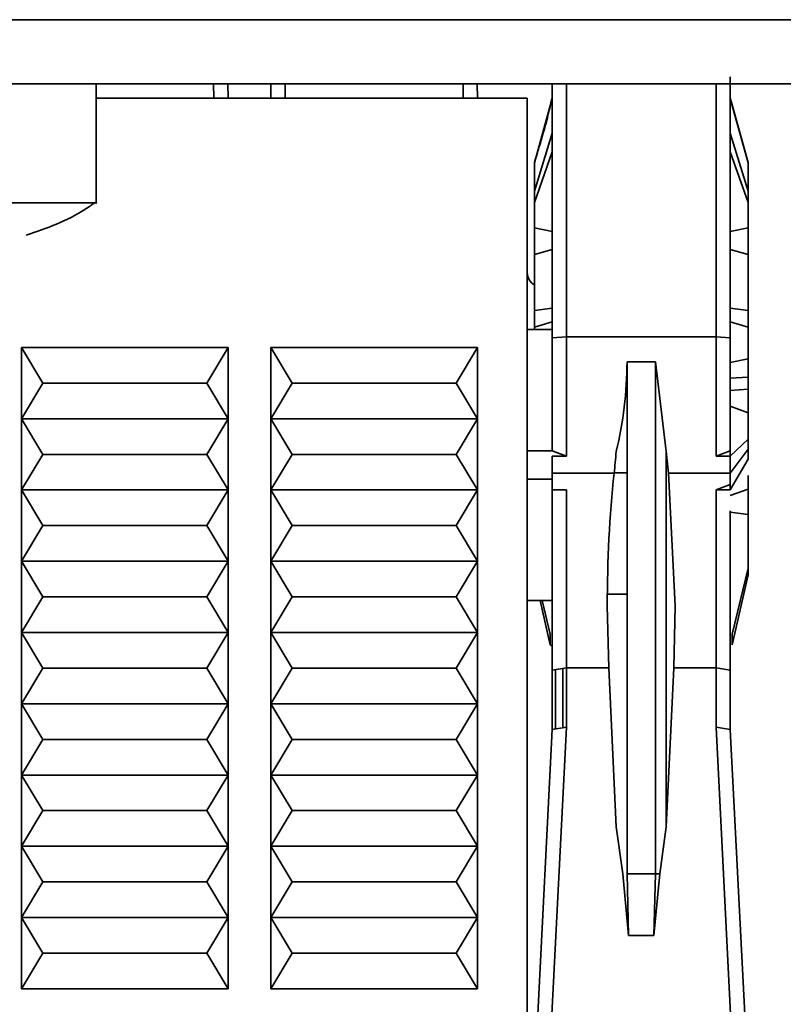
# Model space of a CAD drawing. Header units: millimetres. Extents: x 0 to 420, y 0 to 297.
# Tile 13 of 119: x 152.72 to 158.08, y 106.53 to 113.44. Entities that reach past the tile are written whole.
import ezdxf

# ---------------------------------------------------------------- set-up
doc = ezdxf.new("R2010")
doc.units = ezdxf.units.MM
doc.linetypes.add('CENTERX2', pattern=[20.32, 12.7, -2.54, 2.54, -2.54])

msp = doc.modelspace()

# ---------------------------------------------------------------- linework, layer by layer
at = {"color": 7, "linetype": 'Continuous', "lineweight": 35}
for p, q in [((92.3066, 113.4422), (206.9816, 113.4422)), ((157.7065, 113.0417), (157.7065, 111.209)), ((206.9816, 112.9922), (92.3066, 112.9922)), ((153.2565, 112.1568), (153.2565, 112.9922)), ((154.1815, 112.8922), (154.1805, 112.9922)), ((154.4825, 112.9922), (154.4814, 112.8922)), ((155.9315, 112.8922), (155.9305, 112.9922)), ((156.4565, 112.9922), (156.4565, 111.209)), ((156.5565, 112.9922), (156.5565, 111.2174)), ((157.6065, 112.9922), (157.6065, 111.2174)), ((153.2565, 112.8922), (156.2815, 112.8922)), ((156.2815, 112.8922), (156.2815, 106.0922)), ((156.4565, 112.8922), (156.4477, 112.8603)), ((157.7066, 112.8921), (157.7066, 112.8922)), ((157.7067, 112.8922), (157.7154, 112.8602)), ((156.3315, 112.4373), (156.4565, 112.8897)), ((157.7065, 112.8897), (157.8315, 112.4373)), ((157.8315, 112.4408), (157.7154, 112.8602)), ((156.4565, 112.7922), (156.4556, 112.7913)), ((156.3315, 112.2379), (156.4565, 112.6466)), ((157.8315, 112.2379), (157.7065, 112.6466)), ((156.3315, 112.1587), (156.4565, 112.5147)), ((157.7065, 112.5147), (157.8315, 112.1587)), ((156.3315, 112.4408), (156.3315, 112.4373)), ((156.3315, 112.4373), (156.3315, 112.2379)), ((157.8315, 112.4373), (157.8315, 112.2379)), ((156.3315, 112.2379), (156.3315, 112.1587)), ((157.8315, 112.2379), (157.8315, 112.1587)), ((156.3315, 112.1587), (156.3315, 111.9825)), ((157.8315, 112.1587), (157.8315, 111.9825)), ((157.8335, 112.0665), (157.8315, 112.0672)), ((156.3315, 111.9825), (156.3315, 111.7935)), ((156.3315, 111.9825), (156.4565, 111.9561)), ((157.7065, 111.9561), (157.8315, 111.9825)), ((156.4565, 111.8301), (156.3315, 111.7935)), ((156.3315, 111.7935), (156.3315, 111.4005)), ((157.8315, 111.7935), (157.7065, 111.8301)), ((156.3315, 111.4005), (156.4565, 111.418)), ((156.3315, 111.4005), (156.3315, 111.2858)), ((157.7065, 111.418), (157.8315, 111.4005)), ((156.4565, 111.3224), (156.3315, 111.2858)), ((157.8315, 111.2858), (157.7065, 111.3224)), ((156.4565, 111.2672), (156.2815, 111.2672)), ((156.3315, 111.2858), (156.3315, 111.2672)), ((156.5565, 111.2174), (156.4565, 111.209)), ((156.4565, 111.209), (156.4565, 110.416)), ((156.5565, 111.2174), (156.5565, 110.3788)), ((157.6065, 111.2174), (156.5565, 111.2174)), ((157.6065, 110.3788), (157.6065, 111.2174)), ((157.7065, 111.209), (157.6065, 111.2174)), ((152.7315, 110.6422), (152.7315, 111.1422)), ((152.8815, 110.8922), (152.7315, 111.1422)), ((152.7315, 111.1422), (154.1815, 111.1422)), ((154.1815, 111.1422), (154.0315, 110.8922)), ((154.1815, 111.1422), (154.1815, 110.6422)), ((154.4815, 110.6422), (154.4815, 111.1422)), ((154.6315, 110.8922), (154.4815, 111.1422)), ((154.4815, 111.1422), (155.9315, 111.1422)), ((155.9315, 111.1422), (155.7815, 110.8922)), ((155.9315, 111.1422), (155.9315, 110.6422)), ((156.9816, 111.0422), (157.1815, 111.0422)), ((156.9816, 111.0422), (156.9816, 107.4499)), ((157.1815, 111.0422), (157.2574, 110.4127)), ((157.1815, 111.0422), (157.1815, 107.4499)), ((157.7065, 111.0361), (157.8315, 111.0631)), ((152.7315, 110.6422), (152.8815, 110.8922)), ((154.0315, 110.8922), (152.8815, 110.8922)), ((154.0315, 110.8922), (154.1815, 110.6422)), ((154.4815, 110.6422), (154.6315, 110.8922)), ((155.7815, 110.8922), (154.6315, 110.8922)), ((155.7815, 110.8922), (155.9315, 110.6422)), ((157.8315, 110.933), (157.7065, 110.9277)), ((157.8315, 110.933), (157.8315, 110.8503)), ((157.7065, 110.841), (157.8315, 110.8503)), ((157.7065, 110.7294), (157.8315, 110.683)), ((157.8315, 110.683), (157.8315, 110.4989)), ((152.7315, 110.6422), (154.1815, 110.6422)), ((152.7315, 110.1422), (152.7315, 110.6422)), ((152.8815, 110.3922), (152.7315, 110.6422)), ((154.1815, 110.6422), (154.0315, 110.3922)), ((154.1815, 110.6422), (154.1815, 110.1422)), ((154.4815, 110.6422), (155.9315, 110.6422)), ((154.4815, 110.1422), (154.4815, 110.6422)), ((154.6315, 110.3922), (154.4815, 110.6422)), ((155.9315, 110.6422), (155.7815, 110.3922)), ((155.9315, 110.6422), (155.9315, 110.1422)), ((157.8334, 110.5553), (157.8315, 110.5545)), ((157.8315, 110.4989), (157.7065, 110.3788)), ((157.8315, 110.4989), (157.8315, 110.4275)), ((156.4565, 110.416), (156.5565, 110.3788)), ((157.2574, 110.4127), (157.2721, 110.2598)), ((157.2574, 110.4127), (157.2574, 107.7789)), ((157.6065, 110.3788), (157.7065, 110.416)), ((157.7065, 110.2598), (157.8315, 110.4275)), ((157.7065, 110.416), (157.7065, 110.3788)), ((157.8315, 110.4275), (157.8315, 110.3587)), ((152.7315, 110.1422), (152.8815, 110.3922)), ((152.8815, 110.3922), (154.0315, 110.3922)), ((154.0315, 110.3922), (154.1815, 110.1422)), ((154.4815, 110.1422), (154.6315, 110.3922)), ((154.6315, 110.3922), (155.7815, 110.3922)), ((155.7815, 110.3922), (155.9315, 110.1422)), ((156.5565, 110.3788), (156.4565, 110.3788)), ((156.4565, 110.2598), (156.4565, 110.3788)), ((157.7065, 110.3788), (157.6065, 110.3788)), ((157.7065, 110.2598), (157.7065, 110.3788)), ((157.8315, 110.3587), (157.7065, 110.1442)), ((156.4565, 110.2598), (156.891, 110.2598)), ((156.4565, 110.2598), (156.4565, 110.1442)), ((157.2721, 110.2598), (157.7065, 110.2598)), ((157.3203, 109.3283), (157.2721, 110.2598)), ((157.7065, 110.2598), (157.7065, 110.1442)), ((157.8315, 110.2445), (157.8315, 110.1476)), ((152.8815, 109.8922), (152.7315, 110.1422)), ((152.7315, 110.1422), (154.1815, 110.1422)), ((152.7315, 109.6422), (152.7315, 110.1422)), ((154.1815, 110.1422), (154.0315, 109.8922)), ((154.1815, 110.1422), (154.1815, 109.6422)), ((154.4815, 109.6422), (154.4815, 110.1422)), ((154.6315, 109.8922), (154.4815, 110.1422)), ((154.4815, 110.1422), (155.9315, 110.1422)), ((155.9315, 110.1422), (155.7815, 109.8922)), ((155.9315, 110.1422), (155.9315, 109.6422)), ((156.4565, 110.1814), (156.4565, 108.8768)), ((156.5565, 110.1442), (156.4565, 110.1442)), ((156.5565, 108.8942), (156.5565, 110.1442)), ((157.6065, 110.1442), (157.7065, 110.1814)), ((157.7065, 110.1442), (157.6065, 110.1442)), ((157.6065, 110.1442), (157.6065, 108.8942)), ((157.7065, 110.1039), (157.8315, 110.1476)), ((157.7065, 109.9855), (157.8315, 109.9699)), ((157.8315, 109.9699), (157.8315, 109.5946)), ((152.7315, 109.6422), (152.8815, 109.8922)), ((152.8815, 109.8922), (154.0315, 109.8922)), ((154.0315, 109.8922), (154.1815, 109.6422)), ((154.4815, 109.6422), (154.6315, 109.8922)), ((154.6315, 109.8922), (155.7815, 109.8922)), ((155.7815, 109.8922), (155.9315, 109.6422)), ((152.7315, 109.1422), (152.7315, 109.6422)), ((152.8815, 109.3922), (152.7315, 109.6422)), ((152.7315, 109.6422), (154.1815, 109.6422)), ((154.1815, 109.6422), (154.0315, 109.3922)), ((154.1815, 109.6422), (154.1815, 109.1422)), ((154.6315, 109.3922), (154.4815, 109.6422)), ((154.4815, 109.6422), (155.9315, 109.6422)), ((154.4815, 109.1422), (154.4815, 109.6422)), ((155.9315, 109.6422), (155.7815, 109.3922)), ((155.9315, 109.6422), (155.9315, 109.1422)), ((157.8315, 109.5946), (157.7197, 109.1295)), ((157.8315, 109.5946), (157.8315, 109.5479)), ((157.8315, 109.5479), (157.7197, 109.0548)), ((152.7315, 109.1422), (152.8815, 109.3922)), ((152.8815, 109.3922), (154.0315, 109.3922)), ((154.0315, 109.3922), (154.1815, 109.1422)), ((154.4815, 109.1422), (154.6315, 109.3922)), ((154.6315, 109.3922), (155.7815, 109.3922)), ((155.7815, 109.3922), (155.9315, 109.1422)), ((156.2815, 109.3672), (156.4565, 109.3672)), ((156.3725, 109.3672), (156.4434, 109.0548)), ((156.4434, 109.1295), (156.3862, 109.3672)), ((156.853, 108.8942), (156.8428, 109.3283)), ((157.3101, 108.8942), (157.3203, 109.3283)), ((152.8815, 108.8922), (152.7315, 109.1422)), ((152.7315, 109.1422), (154.1815, 109.1422)), ((152.7315, 108.6422), (152.7315, 109.1422)), ((154.1815, 109.1422), (154.0315, 108.8922)), ((154.1815, 109.1422), (154.1815, 108.6422)), ((154.4815, 108.6422), (154.4815, 109.1422)), ((154.6315, 108.8922), (154.4815, 109.1422)), ((154.4815, 109.1422), (155.9315, 109.1422)), ((155.9315, 109.1422), (155.7815, 108.8922)), ((155.9315, 109.1422), (155.9315, 108.6422)), ((156.4434, 109.0548), (156.4434, 109.1295)), ((157.7197, 109.1295), (157.7197, 109.0548)), ((156.4565, 109.0472), (156.4434, 109.0548)), ((152.7315, 108.6422), (152.8815, 108.8922)), ((154.0315, 108.8922), (152.8815, 108.8922)), ((154.0315, 108.8922), (154.1815, 108.6422)), ((154.4815, 108.6422), (154.6315, 108.8922)), ((154.6315, 108.8922), (155.7815, 108.8922)), ((155.7815, 108.8922), (155.9315, 108.6422)), ((156.4565, 108.8768), (156.5565, 108.8942)), ((156.5315, 108.8898), (156.5315, 108.4736)), ((156.853, 108.8942), (156.5565, 108.8942)), ((156.5565, 108.8942), (156.5565, 108.4773)), ((156.9057, 107.7789), (156.853, 108.8942)), ((157.2574, 107.7789), (157.3101, 108.8942)), ((157.3101, 108.8942), (157.6065, 108.8942)), ((157.6065, 108.8942), (157.6065, 108.4773)), ((157.7065, 108.8768), (157.6065, 108.8942)), ((156.4565, 108.4624), (156.4565, 108.8768)), ((156.4789, 108.4657), (156.4789, 108.8807)), ((157.7066, 108.4624), (157.7065, 108.8768)), ((152.7315, 108.1422), (152.7315, 108.6422)), ((152.8815, 108.3922), (152.7315, 108.6422)), ((154.1815, 108.6422), (152.7315, 108.6422)), ((154.1815, 108.6422), (154.0315, 108.3922)), ((154.1815, 108.6422), (154.1815, 108.1422)), ((154.6315, 108.3922), (154.4815, 108.6422)), ((154.4815, 108.6422), (155.9315, 108.6422)), ((154.4815, 108.1422), (154.4815, 108.6422)), ((155.9315, 108.6422), (155.7815, 108.3922)), ((155.9315, 108.6422), (155.9315, 108.1422)), ((156.5565, 108.4773), (156.4315, 106.0153)), ((156.5565, 108.4773), (156.4565, 108.4624)), ((157.6065, 108.4773), (157.7315, 106.0153)), ((157.7066, 108.4624), (157.6065, 108.4773)), ((156.4565, 108.4624), (156.3316, 106.0004)), ((157.8315, 106.0004), (157.7066, 108.4624)), ((152.7315, 108.1422), (152.8815, 108.3922)), ((154.0315, 108.3922), (152.8815, 108.3922)), ((154.0315, 108.3922), (154.1815, 108.1422)), ((154.4815, 108.1422), (154.6315, 108.3922)), ((155.7815, 108.3922), (154.6315, 108.3922)), ((155.7815, 108.3922), (155.9315, 108.1422)), ((152.8815, 107.8922), (152.7315, 108.1422)), ((154.1815, 108.1422), (152.7315, 108.1422)), ((152.7315, 107.6422), (152.7315, 108.1422)), ((154.1815, 108.1422), (154.0315, 107.8922)), ((154.1815, 108.1422), (154.1815, 107.6422)), ((154.4815, 107.6422), (154.4815, 108.1422)), ((154.6315, 107.8922), (154.4815, 108.1422)), ((155.9315, 108.1422), (154.4815, 108.1422)), ((155.9315, 108.1422), (155.7815, 107.8922)), ((155.9315, 108.1422), (155.9315, 107.6422)), ((152.7315, 107.6422), (152.8815, 107.8922)), ((154.0315, 107.8922), (152.8815, 107.8922)), ((154.0315, 107.8922), (154.1815, 107.6422)), ((154.4815, 107.6422), (154.6315, 107.8922)), ((155.7815, 107.8922), (154.6315, 107.8922)), ((155.7815, 107.8922), (155.9315, 107.6422)), ((156.9513, 107.4499), (156.9057, 107.7789)), ((157.2118, 107.4499), (157.2574, 107.7789)), ((152.8815, 107.3922), (152.7315, 107.6422)), ((154.1815, 107.6422), (152.7315, 107.6422)), ((152.7315, 107.1422), (152.7315, 107.6422)), ((154.1815, 107.6422), (154.0315, 107.3922)), ((154.1815, 107.6422), (154.1815, 107.1422)), ((154.4815, 107.1422), (154.4815, 107.6422)), ((154.6315, 107.3922), (154.4815, 107.6422)), ((155.9315, 107.6422), (154.4815, 107.6422)), ((155.9315, 107.6422), (155.7815, 107.3922)), ((155.9315, 107.6422), (155.9315, 107.1422)), ((156.9513, 107.4499), (156.9922, 107.0157)), ((157.1815, 107.4499), (156.9816, 107.4499)), ((156.9816, 107.4499), (156.9922, 107.0157)), ((157.1709, 107.0157), (157.2118, 107.4499)), ((157.1709, 107.0157), (157.1815, 107.4499)), ((157.1815, 107.4499), (157.2118, 107.4499)), ((152.7315, 107.1422), (152.8815, 107.3922)), ((154.0315, 107.3922), (152.8815, 107.3922)), ((154.0315, 107.3922), (154.1815, 107.1422)), ((154.4815, 107.1422), (154.6315, 107.3922)), ((155.7815, 107.3922), (154.6315, 107.3922)), ((155.7815, 107.3922), (155.9315, 107.1422)), ((154.1815, 107.1422), (152.7315, 107.1422)), ((152.8815, 106.8922), (152.7315, 107.1422)), ((152.7315, 106.6422), (152.7315, 107.1422)), ((154.1815, 107.1422), (154.0315, 106.8922)), ((154.1815, 107.1422), (154.1815, 106.6422)), ((155.9315, 107.1422), (154.4815, 107.1422)), ((154.6315, 106.8922), (154.4815, 107.1422)), ((154.4815, 106.6422), (154.4815, 107.1422)), ((155.9315, 107.1422), (155.7815, 106.8922)), ((155.9315, 107.1422), (155.9315, 106.6422)), ((156.9922, 107.0157), (157.1709, 107.0157)), ((152.7315, 106.6422), (152.8815, 106.8922)), ((152.8815, 106.8922), (154.0315, 106.8922)), ((154.0315, 106.8922), (154.1815, 106.6422)), ((154.4815, 106.6422), (154.6315, 106.8922)), ((154.6315, 106.8922), (155.7815, 106.8922)), ((155.7815, 106.8922), (155.9315, 106.6422)), ((154.1815, 106.6422), (152.7315, 106.6422)), ((155.9315, 106.6422), (154.4815, 106.6422))]:
    msp.add_line(p, q, dxfattribs=at)
at = {"color": 7, "linetype": 'CENTERX2'}
msp.add_line((84.9315, 112.9922), (169.9315, 112.9922), dxfattribs=at)
at = {"color": 8, "linetype": 'Continuous', "lineweight": 35}
for p, q in [((154.0816, 112.8922), (154.0805, 112.9922)), ((154.5814, 112.8922), (154.5825, 112.9922)), ((155.8316, 112.8922), (155.8305, 112.9922)), ((156.2815, 110.4172), (156.4565, 110.4172)), ((156.4565, 110.2172), (156.2815, 110.2172)), ((156.8914, 110.2633), (156.9816, 110.2633)), ((156.9816, 109.4112), (156.8432, 109.4112))]:
    msp.add_line(p, q, dxfattribs=at)
at = {"color": 7, "linetype": 'Continuous', "lineweight": 35}
msp.add_arc((156.3815, 111.6672), 0.1, 180, 240, dxfattribs=at)
for centre, major_axis, ratio, start_param, end_param in [((155.3318, 111.0422), (0, 2.1), 0.785587, 4.407911, 4.71239), ((156.3689, 111.0422), (0, 2.1), 0.267949, 4.330589, 4.407911), ((157.5127, 109.3283), (0, 2.5), 0.267949, 1.188997, 1.570796)]:
    msp.add_ellipse(centre, major_axis=major_axis, ratio=ratio, start_param=start_param, end_param=end_param, dxfattribs=at)
for points, knots in [([(156.4477, 112.8603), (156.4477, 112.8603), (156.4172, 112.7178), (156.3744, 112.5793), (156.3315, 112.4408)], [0, 0, 0, 0, 0.000041, 1, 1, 1, 1]), ([(153.2496, 112.1568), (153.2519, 112.1568), (153.2757, 112.1568), (153.1812, 112.1568), (152.9641, 112.1568), (152.6184, 112.1568), (152.2021, 112.1568), (151.7573, 112.1568), (151.3345, 112.1568), (150.984, 112.1568), (150.7661, 112.1568), (150.7052, 112.1568), (150.6817, 112.1568)], [0, 0, 0, 0, 0.012101, 0.126628, 0.241155, 0.355683, 0.47021, 0.584737, 0.699264, 0.813792, 0.928319, 1, 1, 1, 1]), ([(152.7654, 111.9294), (152.9085, 111.9793), (153.0789, 112.0387), (153.2245, 112.1427), (153.2478, 112.1594)], [0, 0, 0, 0, 0.839596, 1, 1, 1, 1]), ([(157.8315, 111.9825), (157.8315, 111.9669), (157.8315, 111.9358), (157.8315, 111.8831), (157.8315, 111.8324), (157.8315, 111.8064), (157.8315, 111.7935)], [0, 0, 0, 0, 0.250001, 0.5, 0.75, 1, 1, 1, 1]), ([(157.8315, 111.7935), (157.8315, 111.7356), (157.8315, 111.62), (157.8315, 111.4737), (157.8315, 111.4005)], [0, 0, 0, 0, 0.5, 1, 1, 1, 1]), ([(157.8315, 111.4005), (157.8315, 111.3791), (157.8315, 111.3364), (157.8315, 111.3027), (157.8315, 111.2858)], [0, 0, 0, 0, 0.500001, 1, 1, 1, 1]), ([(157.8315, 111.2858), (157.8315, 111.2704), (157.8315, 111.2397), (157.8315, 111.1799), (157.8315, 111.1177), (157.8315, 111.0813), (157.8315, 111.0631)], [0, 0, 0, 0, 0.2499996, 0.4999997, 0.7499996, 1, 1, 1, 1]), ([(157.7065, 110.416), (157.7065, 110.5458), (157.7065, 110.8054), (157.7065, 111.0745), (157.7065, 111.209)], [0, 0, 0, 0, 0.5, 1, 1, 1, 1]), ([(157.8315, 111.0631), (157.8315, 111.0428), (157.8315, 111.0021), (157.8315, 110.956), (157.8315, 110.933)], [0, 0, 0, 0, 0.500001, 1, 1, 1, 1]), ([(157.8315, 110.8503), (157.8315, 110.8331), (157.8315, 110.7985), (157.8315, 110.749), (157.8315, 110.7071), (157.8315, 110.691), (157.8315, 110.683)], [0, 0, 0, 0, 0.25, 0.5, 0.75, 1, 1, 1, 1]), ([(157.8315, 110.1476), (157.8315, 110.1376), (157.8315, 110.1178), (157.8315, 110.0721), (157.8315, 110.0206), (157.8315, 109.9868), (157.8315, 109.9699)], [0, 0, 0, 0, 0.2500011, 0.4999998, 0.7499997, 1, 1, 1, 1]), ([(157.7065, 109.9965), (157.7065, 109.8436), (157.7065, 109.4764), (157.7065, 109.0978), (157.7065, 108.8768)], [0, 0, 0, 0, 0.41641, 1, 1, 1, 1])]:
    msp.add_open_spline(points, degree=3, knots=knots, dxfattribs=at)

doc.saveas('drawing.dxf')
